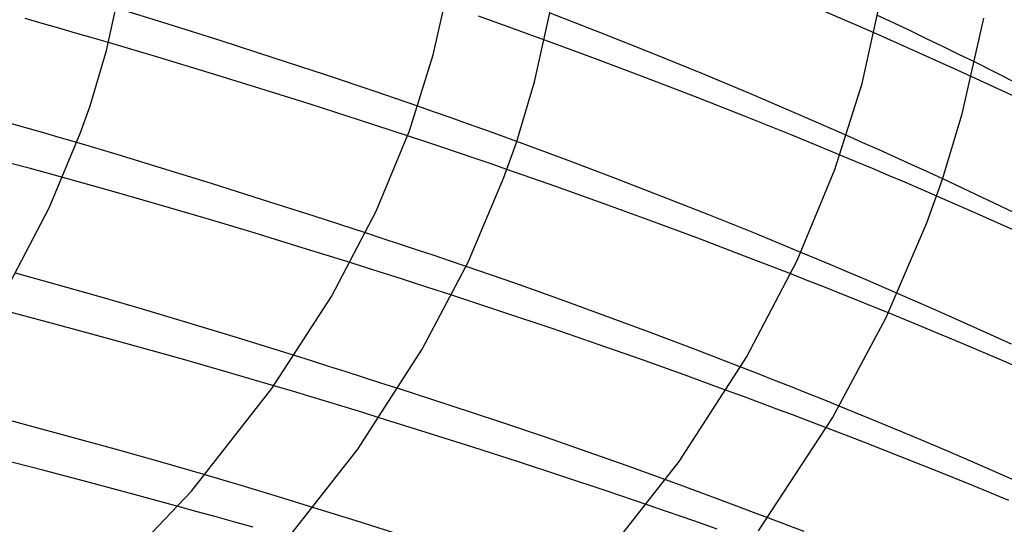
# Model space of a CAD drawing. Header units: millimetres. Extents: x -273 to 273, y -156 to 255.
# Tile 80 of 98: x 113 to 151, y 145 to 165. Entities that reach past the tile are written whole.
import ezdxf

# ---------------------------------------------------------------- set-up
doc = ezdxf.new("R2010")
doc.units = ezdxf.units.MM
doc.layers.add('HIDDEN', color=7, linetype='Continuous')
doc.layers.add('THICK', color=7, linetype='Continuous')

msp = doc.modelspace()

# ---------------------------------------------------------------- linework, layer by layer
at = {"layer": 'HIDDEN'}
for p, q in [((113.984, 164.461), (113.334, 164.644)), ((131.27, 164.507), (130.638, 164.732)), ((146.487, 164.47), (145.858, 164.766)), ((114.628, 164.278), (113.984, 164.461)), ((115.264, 164.096), (114.628, 164.278)), ((131.901, 164.281), (131.27, 164.507)), ((132.532, 164.054), (131.901, 164.281)), ((147.11, 164.174), (146.487, 164.47)), ((147.727, 163.879), (147.11, 164.174)), ((115.892, 163.915), (115.264, 164.096)), ((116.523, 163.732), (115.892, 163.915)), ((133.161, 163.825), (132.532, 164.054)), ((146.353, 163.823), (145.724, 164.1)), ((146.979, 163.545), (146.353, 163.823)), ((148.344, 163.581), (147.727, 163.879)), ((147.602, 163.267), (146.979, 163.545)), ((148.96, 163.282), (148.344, 163.581)), ((148.222, 162.988), (147.602, 163.267)), ((149.575, 162.98), (148.96, 163.282)), ((148.838, 162.708), (148.222, 162.988)), ((149.45, 162.428), (148.838, 162.708)), ((128.96, 161.082), (128.323, 161.305)), ((129.588, 160.86), (128.96, 161.082)), ((130.215, 160.637), (129.588, 160.86)), ((113.365, 160.479), (112.728, 160.66)), ((114.001, 160.297), (113.365, 160.479)), ((130.841, 160.412), (130.215, 160.637)), ((131.466, 160.185), (130.841, 160.412)), ((114.636, 160.114), (114.001, 160.297)), ((115.307, 159.919), (114.636, 160.114)), ((128.586, 159.956), (127.926, 160.175)), ((132.091, 159.958), (131.466, 160.185)), ((145.297, 159.915), (144.678, 160.19)), ((129.235, 159.74), (128.586, 159.956)), ((129.873, 159.525), (129.235, 159.74)), ((145.914, 159.64), (145.297, 159.915)), ((146.527, 159.364), (145.914, 159.64)), ((130.5, 159.313), (129.873, 159.525)), ((131.113, 159.104), (130.5, 159.313)), ((145.045, 159.187), (144.427, 159.445)), ((147.136, 159.088), (146.527, 159.364)), ((113.492, 158.938), (112.844, 159.115)), ((114.136, 158.762), (113.492, 158.938)), ((131.713, 158.898), (131.113, 159.104)), ((145.661, 158.929), (145.045, 159.187)), ((146.277, 158.668), (145.661, 158.929)), ((147.742, 158.811), (147.136, 159.088)), ((114.775, 158.586), (114.136, 158.762)), ((146.892, 158.407), (146.277, 158.668)), ((148.344, 158.534), (147.742, 158.811)), ((147.505, 158.144), (146.892, 158.407)), ((148.116, 157.88), (147.505, 158.144)), ((126.999, 156.255), (126.327, 156.475)), ((127.661, 156.037), (126.999, 156.255)), ((128.309, 155.822), (127.661, 156.037)), ((128.943, 155.611), (128.309, 155.822)), ((129.559, 155.403), (128.943, 155.611)), ((143.551, 155.476), (142.935, 155.733)), ((126.396, 155.135), (125.742, 155.341)), ((127.048, 154.928), (126.396, 155.135)), ((130.156, 155.201), (129.559, 155.403)), ((144.167, 155.218), (143.551, 155.476)), ((144.782, 154.958), (144.167, 155.218)), ((127.696, 154.721), (127.048, 154.928)), ((143.177, 154.664), (142.548, 154.911)), ((145.395, 154.696), (144.782, 154.958)), ((128.339, 154.514), (127.696, 154.721)), ((128.977, 154.308), (128.339, 154.514)), ((143.803, 154.417), (143.177, 154.664)), ((144.425, 154.169), (143.803, 154.417)), ((146.008, 154.433), (145.395, 154.696)), ((146.618, 154.169), (146.008, 154.433)), ((129.61, 154.102), (128.977, 154.308)), ((145.044, 153.921), (144.425, 154.169)), ((145.66, 153.673), (145.044, 153.921)), ((146.271, 153.425), (145.66, 153.673)), ((124.267, 151.593), (123.618, 151.797)), ((124.923, 151.386), (124.267, 151.593)), ((125.583, 151.176), (124.923, 151.386)), ((126.245, 150.965), (125.583, 151.176)), ((141.272, 151.114), (140.637, 151.362)), ((141.904, 150.866), (141.272, 151.114)), ((123.495, 150.449), (122.83, 150.647)), ((126.908, 150.753), (126.245, 150.965)), ((127.57, 150.54), (126.908, 150.753)), ((142.532, 150.617), (141.904, 150.866)), ((124.163, 150.249), (123.495, 150.449)), ((124.833, 150.047), (124.163, 150.249)), ((140.737, 150.236), (140.098, 150.472)), ((143.157, 150.368), (142.532, 150.617)), ((143.778, 150.119), (143.157, 150.368)), ((125.504, 149.843), (124.833, 150.047)), ((141.375, 149.999), (140.737, 150.236)), ((142.012, 149.761), (141.375, 149.999)), ((144.395, 149.87), (143.778, 150.119)), ((126.176, 149.637), (125.504, 149.843)), ((126.847, 149.43), (126.176, 149.637)), ((142.647, 149.523), (142.012, 149.761)), ((143.279, 149.283), (142.647, 149.523)), ((143.91, 149.042), (143.279, 149.283)), ((120.808, 147.071), (120.205, 147.248)), ((121.451, 146.88), (120.808, 147.071)), ((122.13, 146.676), (121.451, 146.88)), ((138.436, 146.821), (137.784, 147.059)), ((122.841, 146.461), (122.13, 146.676)), ((139.086, 146.582), (138.436, 146.821)), ((139.735, 146.342), (139.086, 146.582)), ((123.581, 146.235), (122.841, 146.461)), ((124.346, 146), (123.581, 146.235)), ((140.382, 146.1), (139.735, 146.342)), ((119.9, 145.848), (119.174, 146.048)), ((120.619, 145.648), (119.9, 145.848)), ((137.764, 145.869), (137.069, 146.107)), ((138.44, 145.634), (137.764, 145.869)), ((141.028, 145.858), (140.382, 146.1)), ((141.671, 145.615), (141.028, 145.858)), ((121.331, 145.449), (120.619, 145.648)), ((122.034, 145.251), (121.331, 145.449)), ((139.097, 145.405), (138.44, 145.634)), ((139.741, 145.177), (139.097, 145.405))]:
    msp.add_line(p, q, dxfattribs=at)
at = {"layer": 'THICK'}
for p, q in [((116.441, 163.425), (117.05, 166.21)), ((128.909, 163.263), (129.528, 166.067)), ((132.768, 162.236), (133.48, 165.446)), ((145.263, 162.168), (145.965, 165.346)), ((118.792, 164.434), (116.829, 165.048)), ((145.724, 164.1), (143.808, 164.931)), ((135.326, 164.094), (133.372, 164.855)), ((149.085, 161.012), (149.906, 164.665)), ((120.814, 163.792), (118.792, 164.434)), ((122.835, 163.141), (120.814, 163.792)), ((135.095, 163.113), (133.161, 163.825)), ((137.247, 163.329), (135.326, 164.094)), ((115.817, 161.32), (116.441, 163.425)), ((118.432, 163.167), (116.523, 163.732)), ((120.361, 162.582), (118.432, 163.167)), ((124.799, 162.497), (122.835, 163.141)), ((127.998, 160.37), (128.909, 163.263)), ((137.012, 162.391), (135.095, 163.113)), ((139.128, 162.561), (137.247, 163.329)), ((151.162, 162.19), (149.575, 162.98)), ((122.293, 161.985), (120.361, 162.582)), ((126.647, 161.88), (124.799, 162.497)), ((138.909, 161.661), (137.012, 162.391)), ((140.99, 161.784), (139.128, 162.561)), ((151.031, 161.696), (149.45, 162.428)), ((124.209, 161.38), (122.293, 161.985)), ((132.08, 159.926), (132.768, 162.236)), ((144.23, 158.891), (145.263, 162.168)), ((128.323, 161.305), (126.647, 161.88)), ((140.78, 160.925), (138.909, 161.661)), ((142.842, 160.992), (140.99, 161.784)), ((115.438, 160.263), (115.817, 161.32)), ((126.093, 160.775), (124.209, 161.38)), ((127.926, 160.175), (126.093, 160.775)), ((142.62, 160.186), (140.78, 160.925)), ((144.678, 160.19), (142.842, 160.992)), ((148.339, 158.521), (149.085, 161.012)), ((114.255, 157.43), (115.438, 160.263)), ((126.728, 157.31), (127.998, 160.37)), ((144.427, 159.445), (142.62, 160.186)), ((116.85, 159.459), (115.307, 159.919)), ((131.597, 158.591), (132.08, 159.926)), ((133.953, 159.269), (132.091, 159.958)), ((118.578, 158.932), (116.85, 159.459)), ((135.799, 158.572), (133.953, 159.269)), ((120.441, 158.355), (118.578, 158.932)), ((133.579, 158.247), (131.713, 158.898)), ((142.793, 155.426), (144.23, 158.891)), ((116.64, 158.065), (114.775, 158.586)), ((130.234, 155.365), (131.597, 158.591)), ((137.625, 157.868), (135.799, 158.572)), ((147.734, 156.863), (148.339, 158.521)), ((149.852, 157.831), (148.344, 158.534)), ((122.388, 157.742), (120.441, 158.355)), ((135.395, 157.598), (133.579, 158.247)), ((118.447, 157.548), (116.64, 158.065)), ((139.426, 157.159), (137.625, 157.868)), ((149.637, 157.215), (148.116, 157.88)), ((151.328, 157.129), (149.852, 157.831)), ((112.769, 154.582), (114.255, 157.43)), ((120.248, 157.021), (118.447, 157.548)), ((124.367, 157.111), (122.388, 157.742)), ((137.203, 156.938), (135.395, 157.598)), ((122.074, 156.474), (120.248, 157.021)), ((126.327, 156.475), (124.367, 157.111)), ((125.022, 154.055), (126.728, 157.31)), ((141.196, 156.447), (139.426, 157.159)), ((151.143, 156.545), (149.637, 157.215)), ((139.001, 156.269), (137.203, 156.938)), ((146.186, 153.246), (147.734, 156.863)), ((123.91, 155.912), (122.074, 156.474)), ((140.784, 155.593), (139.001, 156.269)), ((142.935, 155.733), (141.196, 156.447)), ((125.742, 155.341), (123.91, 155.912)), ((142.548, 154.911), (140.784, 155.593)), ((128.479, 152.047), (130.234, 155.365)), ((132.013, 154.557), (130.156, 155.201)), ((140.86, 151.742), (142.793, 155.426)), ((114.516, 154.508), (112.971, 154.937)), ((116.056, 154.073), (114.516, 154.508)), ((133.757, 153.936), (132.013, 154.557)), ((117.6, 153.629), (116.056, 154.073)), ((122.754, 150.538), (125.022, 154.055)), ((131.567, 153.457), (129.61, 154.102)), ((148.082, 153.529), (146.618, 154.169)), ((135.496, 153.304), (133.757, 153.936)), ((114.056, 153.108), (112.192, 153.601)), ((119.374, 153.102), (117.6, 153.629)), ((133.438, 152.828), (131.567, 153.457)), ((137.224, 152.664), (135.496, 153.304)), ((147.713, 152.832), (146.271, 153.425)), ((149.531, 152.884), (148.082, 153.529)), ((115.888, 152.615), (114.056, 153.108)), ((121.407, 152.483), (119.374, 153.102)), ((144.139, 149.429), (146.186, 153.246)), ((150.961, 152.236), (149.531, 152.884)), ((117.683, 152.121), (115.888, 152.615)), ((135.202, 152.223), (133.438, 152.828)), ((138.939, 152.016), (137.224, 152.664)), ((149.148, 152.232), (147.713, 152.832)), ((123.618, 151.797), (121.407, 152.483)), ((136.852, 151.644), (135.202, 152.223)), ((150.579, 151.624), (149.148, 152.232)), ((119.433, 151.631), (117.683, 152.121)), ((126.024, 148.235), (128.479, 152.047)), ((140.637, 151.362), (138.939, 152.016)), ((121.133, 151.144), (119.433, 151.631)), ((138.477, 151.062), (136.852, 151.644)), ((138.293, 147.765), (140.86, 151.742)), ((152.001, 151.009), (150.579, 151.624)), ((122.83, 150.647), (121.133, 151.144)), ((140.098, 150.472), (138.477, 151.062)), ((119.678, 146.626), (122.754, 150.538)), ((129.549, 149.898), (127.57, 150.54)), ((131.45, 149.27), (129.549, 149.898)), ((113.308, 149.173), (111.566, 149.635)), ((145.791, 149.298), (144.395, 149.87)), ((115.042, 148.703), (113.308, 149.173)), ((128.64, 148.87), (126.847, 149.43)), ((133.221, 148.673), (131.45, 149.27)), ((141.319, 145.119), (144.139, 149.429)), ((147.178, 148.721), (145.791, 149.298)), ((130.414, 148.307), (128.64, 148.87)), ((145.333, 148.493), (143.91, 149.042)), ((116.767, 148.226), (115.042, 148.703)), ((134.813, 148.122), (133.221, 148.673)), ((146.742, 147.941), (145.333, 148.493)), ((148.56, 148.136), (147.178, 148.721)), ((118.485, 147.742), (116.767, 148.226)), ((122.762, 144.079), (126.024, 148.235)), ((132.158, 147.745), (130.414, 148.307)), ((136.3, 147.594), (134.813, 148.122)), ((149.937, 147.545), (148.56, 148.136)), ((114.061, 147.414), (112.312, 147.864)), ((120.205, 147.248), (118.485, 147.742)), ((133.856, 147.187), (132.158, 147.745)), ((134.813, 143.342), (138.293, 147.765)), ((148.136, 147.386), (146.742, 147.941)), ((115.791, 146.96), (114.061, 147.414)), ((137.784, 147.059), (136.3, 147.594)), ((149.511, 146.831), (148.136, 147.386)), ((151.303, 146.948), (149.937, 147.545)), ((117.497, 146.504), (115.791, 146.96)), ((135.498, 146.64), (133.856, 147.187)), ((115.412, 142.169), (119.678, 146.626)), ((119.174, 146.048), (117.497, 146.504)), ((137.069, 146.107), (135.498, 146.64)), ((150.868, 146.274), (149.511, 146.831)), ((125.964, 145.498), (124.346, 146)), ((127.641, 144.971), (125.964, 145.498)), ((143.053, 145.086), (141.671, 145.615))]:
    msp.add_line(p, q, dxfattribs=at)

doc.saveas('drawing.dxf')
